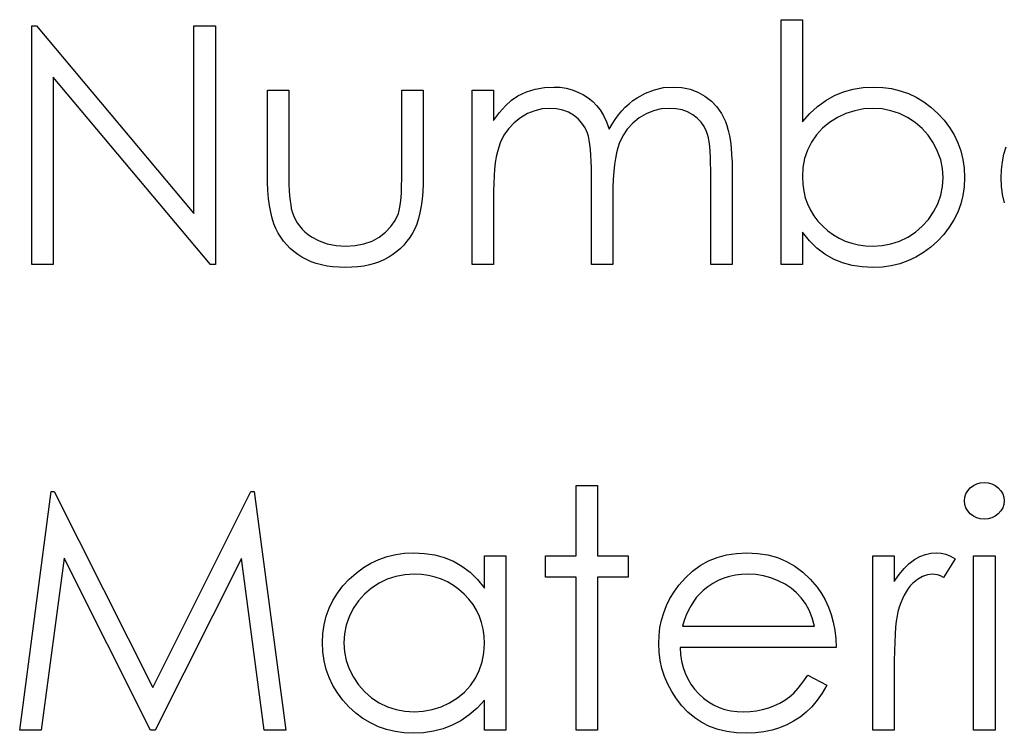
# Model space of a CAD drawing. Header units: inches. Extents: x 7.3 to 43.3, y -43.5 to -20.4.
# Tile 74 of 136: x 34.653 to 35.222, y -38.354 to -37.942. Entities that reach past the tile are written whole.
import ezdxf

# ---------------------------------------------------------------- set-up
doc = ezdxf.new("R2010")
doc.units = ezdxf.units.IN
doc.header["$LTSCALE"] = 0.5
doc.header["$MEASUREMENT"] = 0

msp = doc.modelspace()

# ---------------------------------------------------------------- linework, layer by layer
at = {"color": 7, "linetype": 'Continuous'}
for p, q in [((34.65983, -38.08308), (34.65983, -37.94529)), ((34.65983, -37.94529), (34.65983, -37.94529)), ((34.65983, -37.94529), (34.66242, -37.94529)), ((34.66242, -37.94529), (34.66242, -37.94529)), ((34.66242, -37.94529), (34.75346, -38.05374)), ((34.75346, -38.05374), (34.75346, -37.94529)), ((34.75346, -37.94529), (34.75346, -37.94529)), ((34.75346, -37.94529), (34.76582, -37.94529)), ((34.76582, -37.94529), (34.76582, -37.94529)), ((34.76582, -37.94529), (34.76582, -38.08308)), ((35.09265, -38.08308), (35.09265, -37.94175)), ((35.09265, -37.94175), (35.09265, -37.94175)), ((35.09265, -37.94175), (35.10501, -37.94175)), ((35.10501, -37.94175), (35.10501, -37.94175)), ((35.10501, -37.94175), (35.10501, -38.00066)), ((34.76301, -38.08308), (34.67219, -37.97488)), ((34.67219, -37.97488), (34.67219, -37.97488)), ((34.67219, -37.97488), (34.67219, -38.08308)), ((34.79586, -37.98238), (34.80822, -37.98238)), ((34.79586, -38.0305), (34.79586, -37.98238)), ((34.80822, -37.98238), (34.80822, -37.98238)), ((34.80822, -37.98238), (34.80822, -38.02909)), ((34.87359, -38.02909), (34.87359, -37.98238)), ((34.87359, -37.98238), (34.87359, -37.98238)), ((34.87359, -37.98238), (34.88595, -37.98238)), ((34.88595, -37.98238), (34.88595, -37.98238)), ((34.88595, -37.98238), (34.88595, -38.03141)), ((34.91422, -37.98238), (34.92659, -37.98238)), ((34.91422, -38.08308), (34.91422, -37.98238)), ((34.92659, -37.98238), (34.92659, -37.98238)), ((34.92659, -37.98238), (34.92659, -37.99989)), ((34.94055, -37.98572), (34.94555, -37.98349)), ((34.94555, -37.98349), (34.95068, -37.98189)), ((34.95068, -37.98189), (34.95593, -37.98095)), ((34.95593, -37.98095), (34.96131, -37.98062)), ((34.96131, -37.98062), (34.96131, -37.98062)), ((34.96131, -37.98062), (34.96495, -37.98081)), ((34.96495, -37.98081), (34.96849, -37.98134)), ((34.96849, -37.98134), (34.97194, -37.98225)), ((34.97194, -37.98225), (34.97528, -37.98352)), ((34.97528, -37.98352), (34.97845, -37.98509)), ((34.97845, -37.98509), (34.9813, -37.98688)), ((35.00948, -37.98683), (35.01439, -37.98412)), ((35.01439, -37.98412), (35.01953, -37.98216)), ((35.01953, -37.98216), (35.0248, -37.981)), ((35.0248, -37.981), (35.03029, -37.98062)), ((35.03029, -37.98062), (35.03029, -37.98062)), ((35.03029, -37.98062), (35.03534, -37.98095)), ((35.03534, -37.98095), (35.04009, -37.98192)), ((35.04009, -37.98192), (35.04453, -37.98357)), ((35.04453, -37.98357), (35.04868, -37.98586)), ((35.12356, -37.98561), (35.12883, -37.98343)), ((35.12883, -37.98343), (35.13433, -37.98186)), ((35.13433, -37.98186), (35.1401, -37.98092)), ((35.1401, -37.98092), (35.14609, -37.98062)), ((35.14609, -37.98062), (35.14609, -37.98062)), ((35.14609, -37.98062), (35.15141, -37.98087)), ((35.15141, -37.98087), (35.15658, -37.98158)), ((35.15658, -37.98158), (35.16152, -37.98277)), ((35.16152, -37.98277), (35.16626, -37.98443)), ((35.16626, -37.98443), (35.17079, -37.98658)), ((34.93349, -37.99149), (34.93699, -37.98829)), ((34.93699, -37.98829), (34.94055, -37.98572)), ((34.94055, -37.98572), (34.94055, -37.98572)), ((34.9813, -37.98688), (34.98386, -37.98893)), ((34.98386, -37.98893), (34.9861, -37.99122)), ((34.9861, -37.99122), (34.98811, -37.99387)), ((35.00269, -37.99227), (35.00484, -37.99028)), ((35.00484, -37.99028), (35.0071, -37.98846)), ((35.0071, -37.98846), (35.00948, -37.98683)), ((35.04868, -37.98586), (35.0524, -37.98873)), ((35.0524, -37.98873), (35.05563, -37.99213)), ((35.11379, -37.99188), (35.11857, -37.98843)), ((35.11857, -37.98843), (35.12356, -37.98561)), ((35.17079, -37.98658), (35.17515, -37.9892)), ((35.17515, -37.9892), (35.17929, -37.99229)), ((34.92659, -37.99989), (34.93001, -37.99536)), ((34.93001, -37.99536), (34.93349, -37.99149)), ((34.94616, -37.99602), (34.94213, -37.99837)), ((34.95035, -37.99434), (34.94616, -37.99602)), ((34.95469, -37.99332), (34.95035, -37.99434)), ((34.95916, -37.99298), (34.95469, -37.99332)), ((34.96297, -37.99323), (34.95916, -37.99298)), ((34.95916, -37.99298), (34.95916, -37.99298)), ((34.9665, -37.99395), (34.96297, -37.99323)), ((34.96979, -37.99519), (34.9665, -37.99395)), ((34.97277, -37.9969), (34.96979, -37.99519)), ((34.97542, -37.999), (34.97277, -37.9969)), ((34.98811, -37.99387), (34.99002, -37.99704)), ((34.99678, -37.99933), (34.99866, -37.99679)), ((34.99866, -37.99679), (35.00062, -37.99445)), ((35.00062, -37.99445), (35.00269, -37.99227)), ((35.01475, -37.99608), (35.01069, -37.9985)), ((35.01903, -37.99436), (35.01475, -37.99608)), ((35.02347, -37.99332), (35.01903, -37.99436)), ((35.02814, -37.99298), (35.02347, -37.99332)), ((35.03195, -37.99321), (35.02814, -37.99298)), ((35.02814, -37.99298), (35.02814, -37.99298)), ((35.03545, -37.9939), (35.03195, -37.99321)), ((35.03871, -37.99505), (35.03545, -37.9939)), ((35.04166, -37.99666), (35.03871, -37.99505)), ((35.04429, -37.99864), (35.04166, -37.99666)), ((35.05563, -37.99213), (35.05834, -37.99602)), ((35.05834, -37.99602), (35.06052, -38.00046)), ((35.10501, -38.00066), (35.10929, -37.99594)), ((35.10929, -37.99594), (35.11379, -37.99188)), ((35.13016, -37.99594), (35.12522, -37.99826)), ((35.13524, -37.99431), (35.13016, -37.99594)), ((35.14043, -37.99332), (35.13524, -37.99431)), ((35.14578, -37.99298), (35.14043, -37.99332)), ((35.15103, -37.99332), (35.14578, -37.99298)), ((35.14578, -37.99298), (35.14578, -37.99298)), ((35.15611, -37.99431), (35.15103, -37.99332)), ((35.16105, -37.99594), (35.15611, -37.99431)), ((35.1658, -37.99826), (35.16105, -37.99594)), ((35.17929, -37.99229), (35.18324, -37.99588)), ((35.18324, -37.99588), (35.18686, -37.9998)), ((34.92659, -37.99989), (34.92659, -37.99989)), ((34.93843, -38.00129), (34.93523, -38.00469)), ((34.94213, -37.99837), (34.93843, -38.00129)), ((34.97765, -38.00143), (34.97542, -37.999)), ((34.97945, -38.00419), (34.97765, -38.00143)), ((34.99002, -37.99704), (34.99176, -38.00071)), ((34.99176, -38.00071), (34.99336, -38.00494)), ((34.99336, -38.00494), (34.99501, -38.00204)), ((34.99501, -38.00204), (34.99678, -37.99933)), ((35.00699, -38.00149), (35.00385, -38.00494)), ((35.01069, -37.9985), (35.00699, -38.00149)), ((35.04649, -38.00091), (35.04429, -37.99864)), ((35.04829, -38.0035), (35.04649, -38.00091)), ((35.06052, -38.00046), (35.06143, -38.00295)), ((35.10501, -38.00066), (35.10501, -38.00066)), ((35.12064, -38.00113), (35.11661, -38.00444)), ((35.12522, -37.99826), (35.12064, -38.00113)), ((35.17024, -38.00115), (35.1658, -37.99826)), ((35.17421, -38.00458), (35.17024, -38.00115)), ((35.18686, -37.9998), (35.18998, -38.00392)), ((34.93523, -38.00469), (34.93255, -38.00852)), ((34.9808, -38.00728), (34.97945, -38.00419)), ((34.98135, -38.00908), (34.9808, -38.00728)), ((34.99336, -38.00494), (34.99336, -38.00494)), ((35.00385, -38.00494), (35.00123, -38.00886)), ((35.04967, -38.00637), (35.04829, -38.0035)), ((35.05022, -38.00803), (35.04967, -38.00637)), ((35.05069, -38.01002), (35.05022, -38.00803)), ((35.06143, -38.00295), (35.0622, -38.00574)), ((35.0622, -38.00574), (35.06286, -38.0088)), ((35.11313, -38.00822), (35.11023, -38.01247)), ((35.11661, -38.00444), (35.11313, -38.00822)), ((35.17769, -38.00852), (35.17421, -38.00458)), ((35.18998, -38.00392), (35.19263, -38.00825)), ((35.19263, -38.00825), (35.19481, -38.01278)), ((34.9304, -38.01286), (34.92951, -38.01529)), ((34.93255, -38.00852), (34.9304, -38.01286)), ((34.98182, -38.01126), (34.98135, -38.00908)), ((34.98221, -38.01377), (34.98182, -38.01126)), ((34.98254, -38.01667), (34.98221, -38.01377)), ((34.99913, -38.01322), (34.99827, -38.0157)), ((35.00123, -38.00886), (34.99913, -38.01322)), ((35.0511, -38.01231), (35.05069, -38.01002)), ((35.05144, -38.0149), (35.0511, -38.01231)), ((35.06286, -38.0088), (35.06342, -38.01217)), ((35.06342, -38.01217), (35.06383, -38.01581)), ((35.11023, -38.01247), (35.10794, -38.01708)), ((35.1807, -38.013), (35.17769, -38.00852)), ((35.18313, -38.0178), (35.1807, -38.013)), ((35.19481, -38.01278), (35.19649, -38.0175)), ((34.92874, -38.01799), (34.92808, -38.02103)), ((34.92951, -38.01529), (34.92874, -38.01799)), ((34.98279, -38.01992), (34.98254, -38.01667)), ((34.99753, -38.01857), (34.99692, -38.02183)), ((34.99827, -38.0157), (34.99753, -38.01857)), ((35.05168, -38.01783), (35.05144, -38.0149)), ((35.05188, -38.02106), (35.05168, -38.01783)), ((35.06383, -38.01581), (35.06413, -38.01976)), ((35.10794, -38.01708), (35.10631, -38.02194)), ((35.1849, -38.02271), (35.18313, -38.0178)), ((35.19649, -38.0175), (35.19768, -38.02244)), ((35.22056, -38.02384), (35.22147, -38.01946)), ((35.22147, -38.01946), (35.22274, -38.01518)), ((34.92755, -38.02437), (34.92711, -38.02799)), ((34.92808, -38.02103), (34.92755, -38.02437)), ((34.98298, -38.02354), (34.98279, -38.01992)), ((34.98309, -38.02754), (34.98298, -38.02354)), ((34.99692, -38.02183), (34.99639, -38.02547)), ((35.05199, -38.02462), (35.05188, -38.02106)), ((35.05202, -38.02848), (35.05199, -38.02462)), ((35.06413, -38.01976), (35.06433, -38.02401)), ((35.06433, -38.02401), (35.06438, -38.02854)), ((35.10631, -38.02194), (35.10534, -38.0271)), ((35.18592, -38.02776), (35.1849, -38.02271)), ((35.19768, -38.02244), (35.1984, -38.02757)), ((35.22004, -38.02837), (35.22056, -38.02384)), ((34.79594, -38.03566), (34.79586, -38.0305)), ((34.79586, -38.0305), (34.79586, -38.0305)), ((34.80822, -38.02909), (34.80822, -38.02909)), ((34.80822, -38.02909), (34.80825, -38.0332)), ((34.87356, -38.03356), (34.87359, -38.02909)), ((34.87359, -38.02909), (34.87359, -38.02909)), ((34.92711, -38.02799), (34.92683, -38.03193)), ((34.98312, -38.03188), (34.98309, -38.02754)), ((34.99601, -38.0295), (34.9957, -38.03392)), ((34.99639, -38.02547), (34.99601, -38.0295)), ((35.05202, -38.08308), (35.05202, -38.02848)), ((35.05202, -38.02848), (35.05202, -38.02848)), ((35.06438, -38.02854), (35.06438, -38.02854)), ((35.06438, -38.02854), (35.06438, -38.08308)), ((35.10534, -38.0271), (35.10501, -38.03254)), ((35.18628, -38.03293), (35.18592, -38.02776)), ((35.1984, -38.02757), (35.19864, -38.03293)), ((35.21984, -38.03301), (35.22004, -38.02837)), ((34.79616, -38.04049), (34.79594, -38.03566)), ((34.80825, -38.0332), (34.80833, -38.03696)), ((34.87345, -38.03765), (34.87356, -38.03356)), ((34.88587, -38.0364), (34.88565, -38.0411)), ((34.88595, -38.03141), (34.88587, -38.0364)), ((34.88595, -38.03141), (34.88595, -38.03141)), ((34.92664, -38.03616), (34.92659, -38.04071)), ((34.92683, -38.03193), (34.92664, -38.03616)), ((34.98312, -38.08308), (34.98312, -38.03188)), ((34.98312, -38.03188), (34.98312, -38.03188)), ((34.9957, -38.03392), (34.99554, -38.03872)), ((35.10501, -38.03254), (35.10501, -38.03254)), ((35.10501, -38.03254), (35.10521, -38.03671)), ((35.10521, -38.03671), (35.10576, -38.04071)), ((35.18595, -38.03809), (35.18628, -38.03293)), ((35.18628, -38.03293), (35.18628, -38.03293)), ((35.19864, -38.03293), (35.1984, -38.0382)), ((35.19864, -38.03293), (35.19864, -38.03293)), ((35.22006, -38.03795), (35.21984, -38.03301)), ((35.21984, -38.03301), (35.21984, -38.03301)), ((34.79655, -38.04496), (34.79616, -38.04049)), ((34.80833, -38.03696), (34.8085, -38.04041)), ((34.8085, -38.04041), (34.80872, -38.04353)), ((34.87309, -38.0446), (34.87331, -38.04132)), ((34.87331, -38.04132), (34.87345, -38.03765)), ((34.88565, -38.0411), (34.88526, -38.04549)), ((34.92659, -38.04071), (34.92659, -38.04071)), ((34.92659, -38.04071), (34.92659, -38.08308)), ((34.99554, -38.03872), (34.99548, -38.04391)), ((35.10576, -38.04071), (35.10667, -38.04455)), ((35.1849, -38.04308), (35.18595, -38.03809)), ((35.1984, -38.0382), (35.19768, -38.04328)), ((35.22067, -38.04278), (35.22006, -38.03795)), ((34.7971, -38.04913), (34.79655, -38.04496)), ((34.80872, -38.04353), (34.809, -38.04629)), ((34.809, -38.04629), (34.80933, -38.04874)), ((34.87243, -38.04993), (34.87279, -38.04747)), ((34.87279, -38.04747), (34.87309, -38.0446)), ((34.88526, -38.04549), (34.88471, -38.04952)), ((34.99548, -38.04391), (34.99548, -38.04391)), ((34.99548, -38.04391), (34.99548, -38.08308)), ((35.10667, -38.04455), (35.10794, -38.04819)), ((35.10794, -38.04819), (35.1096, -38.05167)), ((35.18076, -38.05275), (35.18319, -38.048)), ((35.18319, -38.048), (35.1849, -38.04308)), ((35.19646, -38.04816), (35.19475, -38.05286)), ((35.19768, -38.04328), (35.19646, -38.04816)), ((35.22172, -38.04745), (35.22067, -38.04278)), ((34.75346, -38.05374), (34.75346, -38.05374)), ((34.79779, -38.05294), (34.7971, -38.04913)), ((34.79865, -38.05644), (34.79779, -38.05294)), ((34.80933, -38.04874), (34.80971, -38.05084)), ((34.80971, -38.05084), (34.81018, -38.05263)), ((34.81018, -38.05263), (34.81018, -38.05263)), ((34.81018, -38.05263), (34.81101, -38.05487)), ((34.86972, -38.05766), (34.87155, -38.05363)), ((34.87155, -38.05363), (34.87201, -38.05197)), ((34.87155, -38.05363), (34.87155, -38.05363)), ((34.87201, -38.05197), (34.87243, -38.04993)), ((34.88402, -38.05327), (34.88317, -38.05666)), ((34.88471, -38.04952), (34.88402, -38.05327)), ((35.1096, -38.05167), (35.11161, -38.05498)), ((35.17778, -38.05716), (35.18076, -38.05275)), ((35.19475, -38.05286), (35.19257, -38.05735)), ((34.79967, -38.05959), (34.79865, -38.05644)), ((34.81101, -38.05487), (34.81198, -38.057)), ((34.81198, -38.057), (34.81314, -38.05898)), ((34.81314, -38.05898), (34.81443, -38.06086)), ((34.86727, -38.06127), (34.86972, -38.05766)), ((34.88317, -38.05666), (34.88214, -38.05976)), ((35.11161, -38.05498), (35.11398, -38.0581)), ((35.11398, -38.0581), (35.11672, -38.06105)), ((35.1743, -38.06105), (35.17778, -38.05716)), ((35.19257, -38.05735), (35.18989, -38.06163)), ((34.80083, -38.06241), (34.79967, -38.05959)), ((34.80215, -38.06497), (34.80083, -38.06241)), ((34.80364, -38.0674), (34.80215, -38.06497)), ((34.81443, -38.06086), (34.81592, -38.06263)), ((34.81592, -38.06263), (34.81758, -38.06426)), ((34.81758, -38.06426), (34.81938, -38.06577)), ((34.86053, -38.06729), (34.8642, -38.0645)), ((34.8642, -38.0645), (34.86727, -38.06127)), ((34.87966, -38.06508), (34.8782, -38.06749)), ((34.88099, -38.06254), (34.87966, -38.06508)), ((34.88214, -38.05976), (34.88099, -38.06254)), ((35.10907, -38.06939), (35.10501, -38.06445)), ((35.10501, -38.06445), (35.10501, -38.06445)), ((35.10501, -38.06445), (35.10501, -38.08308)), ((35.11672, -38.06105), (35.11973, -38.06373)), ((35.11973, -38.06373), (35.12293, -38.06605)), ((35.16593, -38.06729), (35.17035, -38.06445)), ((35.17035, -38.06445), (35.1743, -38.06105)), ((35.18989, -38.06163), (35.18675, -38.06575)), ((34.80527, -38.06969), (34.80364, -38.0674)), ((34.80706, -38.07185), (34.80527, -38.06969)), ((34.81938, -38.06577), (34.82136, -38.06715)), ((34.82136, -38.06715), (34.8257, -38.06947)), ((34.8257, -38.06947), (34.83044, -38.07116)), ((34.8517, -38.07118), (34.85634, -38.06956)), ((34.85634, -38.06956), (34.86053, -38.06729)), ((34.87654, -38.06975), (34.87477, -38.07187)), ((34.8782, -38.06749), (34.87654, -38.06975)), ((35.1134, -38.07364), (35.10907, -38.06939)), ((35.12293, -38.06605), (35.12627, -38.06801)), ((35.12627, -38.06801), (35.1298, -38.06961)), ((35.1298, -38.06961), (35.1335, -38.07088)), ((35.1335, -38.07088), (35.13736, -38.07176)), ((35.15619, -38.07118), (35.16116, -38.06956)), ((35.16116, -38.06956), (35.16593, -38.06729)), ((35.1831, -38.06964), (35.17913, -38.0732)), ((35.18675, -38.06575), (35.1831, -38.06964)), ((34.80902, -38.07383), (34.80706, -38.07185)), ((34.81115, -38.07568), (34.80902, -38.07383)), ((34.81344, -38.07739), (34.81115, -38.07568)), ((34.83044, -38.07116), (34.83558, -38.07215)), ((34.83558, -38.07215), (34.8411, -38.07248)), ((34.8411, -38.07248), (34.84662, -38.07215)), ((34.8411, -38.07248), (34.8411, -38.07248)), ((34.84662, -38.07215), (34.8517, -38.07118)), ((34.87072, -38.07568), (34.86845, -38.07739)), ((34.87282, -38.07386), (34.87072, -38.07568)), ((34.87477, -38.07187), (34.87282, -38.07386)), ((35.11804, -38.07715), (35.1134, -38.07364)), ((35.13736, -38.07176), (35.14139, -38.07232)), ((35.14139, -38.07232), (35.14559, -38.07248)), ((35.14559, -38.07248), (35.151, -38.07215)), ((35.151, -38.07215), (35.15619, -38.07118)), ((35.17493, -38.07629), (35.17057, -38.07891)), ((35.17913, -38.0732), (35.17493, -38.07629)), ((34.81587, -38.07894), (34.81344, -38.07739)), ((34.81846, -38.08032), (34.81587, -38.07894)), ((34.82122, -38.08154), (34.81846, -38.08032)), ((34.82412, -38.08253), (34.82122, -38.08154)), ((34.86072, -38.08154), (34.85783, -38.08253)), ((34.86346, -38.08032), (34.86072, -38.08154)), ((34.86602, -38.07894), (34.86346, -38.08032)), ((34.86845, -38.07739), (34.86602, -38.07894)), ((35.12298, -38.07996), (35.11804, -38.07715)), ((35.12823, -38.08209), (35.12298, -38.07996)), ((35.13375, -38.08363), (35.12823, -38.08209)), ((35.16599, -38.08104), (35.16121, -38.08272)), ((35.17057, -38.07891), (35.16599, -38.08104)), ((34.67219, -38.08308), (34.65983, -38.08308)), ((34.67219, -38.08308), (34.67219, -38.08308)), ((34.76582, -38.08308), (34.76301, -38.08308)), ((34.76301, -38.08308), (34.76301, -38.08308)), ((34.76582, -38.08308), (34.76582, -38.08308)), ((34.82719, -38.08336), (34.82412, -38.08253)), ((34.83042, -38.08402), (34.82719, -38.08336)), ((34.83378, -38.08449), (34.83042, -38.08402)), ((34.83732, -38.08476), (34.83378, -38.08449)), ((34.84099, -38.08485), (34.83732, -38.08476)), ((34.84469, -38.08476), (34.84099, -38.08485)), ((34.84099, -38.08485), (34.84099, -38.08485)), ((34.84819, -38.08449), (34.84469, -38.08476)), ((34.85156, -38.08402), (34.84819, -38.08449)), ((34.85479, -38.08336), (34.85156, -38.08402)), ((34.85783, -38.08253), (34.85479, -38.08336)), ((34.92659, -38.08308), (34.91422, -38.08308)), ((34.91422, -38.08308), (34.91422, -38.08308)), ((34.92659, -38.08308), (34.92659, -38.08308)), ((34.99548, -38.08308), (34.98312, -38.08308)), ((34.98312, -38.08308), (34.98312, -38.08308)), ((34.99548, -38.08308), (34.99548, -38.08308)), ((35.06438, -38.08308), (35.05202, -38.08308)), ((35.05202, -38.08308), (35.05202, -38.08308)), ((35.06438, -38.08308), (35.06438, -38.08308)), ((35.10501, -38.08308), (35.09265, -38.08308)), ((35.10501, -38.08308), (35.10501, -38.08308)), ((35.13957, -38.08454), (35.13375, -38.08363)), ((35.1457, -38.08485), (35.13957, -38.08454)), ((35.15106, -38.0846), (35.1457, -38.08485)), ((35.1457, -38.08485), (35.1457, -38.08485)), ((35.15624, -38.08391), (35.15106, -38.0846)), ((35.16121, -38.08272), (35.15624, -38.08391)), ((34.97428, -38.21078), (34.98665, -38.21078)), ((34.97428, -38.25141), (34.97428, -38.21078)), ((34.98665, -38.21078), (34.98665, -38.21078)), ((34.98665, -38.21078), (34.98665, -38.25141)), ((35.20055, -38.21376), (35.20201, -38.21213)), ((35.20201, -38.21213), (35.20378, -38.21078)), ((35.20378, -38.21078), (35.20574, -38.20979)), ((35.20574, -38.20979), (35.20781, -38.20921)), ((35.20781, -38.20921), (35.21007, -38.20901)), ((35.21007, -38.20901), (35.21236, -38.20921)), ((35.21236, -38.20921), (35.21449, -38.20979)), ((35.21449, -38.20979), (35.21645, -38.21078)), ((35.21645, -38.21078), (35.21821, -38.21213)), ((35.21821, -38.21213), (35.2197, -38.21376)), ((34.65276, -38.35211), (34.67095, -38.21431)), ((34.67095, -38.21431), (34.67095, -38.21431)), ((34.67095, -38.21431), (34.67272, -38.21431)), ((34.67272, -38.21431), (34.67272, -38.21431)), ((34.67272, -38.21431), (34.72961, -38.32738)), ((34.72961, -38.32738), (34.78636, -38.21431)), ((34.78636, -38.21431), (34.78636, -38.21431)), ((34.78636, -38.21431), (34.78816, -38.21431)), ((34.78816, -38.21431), (34.78816, -38.21431)), ((34.78816, -38.21431), (34.80646, -38.35211)), ((35.19864, -38.21967), (35.19886, -38.21754)), ((35.19886, -38.21754), (35.1995, -38.21558)), ((35.1995, -38.21558), (35.20055, -38.21376)), ((35.2197, -38.21376), (35.22075, -38.21558)), ((35.22075, -38.21558), (35.22139, -38.21754)), ((35.22139, -38.21754), (35.22161, -38.21967)), ((35.19886, -38.22174), (35.19864, -38.21967)), ((35.19864, -38.21967), (35.19864, -38.21967)), ((35.1995, -38.22367), (35.19886, -38.22174)), ((35.20055, -38.22547), (35.1995, -38.22367)), ((35.22075, -38.22367), (35.2197, -38.22547)), ((35.22139, -38.22174), (35.22075, -38.22367)), ((35.22161, -38.21967), (35.22139, -38.22174)), ((35.22161, -38.21967), (35.22161, -38.21967)), ((35.20201, -38.2271), (35.20055, -38.22547)), ((35.20378, -38.22845), (35.20201, -38.2271)), ((35.20574, -38.22944), (35.20378, -38.22845)), ((35.20781, -38.23002), (35.20574, -38.22944)), ((35.21007, -38.23021), (35.20781, -38.23002)), ((35.21236, -38.23002), (35.21007, -38.23021)), ((35.21007, -38.23021), (35.21007, -38.23021)), ((35.21449, -38.22944), (35.21236, -38.23002)), ((35.21645, -38.22845), (35.21449, -38.22944)), ((35.21821, -38.2271), (35.21645, -38.22845)), ((35.2197, -38.22547), (35.21821, -38.2271)), ((34.67838, -38.25274), (34.66521, -38.35211)), ((34.72831, -38.35211), (34.67838, -38.25274)), ((34.67838, -38.25274), (34.67838, -38.25274)), ((34.78084, -38.25296), (34.7311, -38.35211)), ((34.79404, -38.35211), (34.78084, -38.25296)), ((34.78084, -38.25296), (34.78084, -38.25296)), ((34.86028, -38.25346), (34.86506, -38.25177)), ((34.86506, -38.25177), (34.87003, -38.25059)), ((34.87003, -38.25059), (34.87519, -38.2499)), ((34.87519, -38.2499), (34.88054, -38.24965)), ((34.88054, -38.24965), (34.88054, -38.24965)), ((34.88054, -38.24965), (34.8867, -38.24995)), ((34.8867, -38.24995), (34.89255, -38.25086)), ((34.89255, -38.25086), (34.8981, -38.25241)), ((34.8981, -38.25241), (34.90334, -38.25453)), ((34.92129, -38.27005), (34.92129, -38.25141)), ((34.92129, -38.25141), (34.92129, -38.25141)), ((34.92129, -38.25141), (34.93365, -38.25141)), ((34.93365, -38.25141), (34.93365, -38.35211)), ((34.95662, -38.26378), (34.95662, -38.25141)), ((34.95662, -38.25141), (34.95662, -38.25141)), ((34.95662, -38.25141), (34.97428, -38.25141)), ((34.97428, -38.25141), (34.97428, -38.25141)), ((34.98665, -38.25141), (34.98665, -38.25141)), ((34.98665, -38.25141), (35.00432, -38.25141)), ((35.00432, -38.25141), (35.00432, -38.25141)), ((35.00432, -38.25141), (35.00432, -38.26378)), ((35.05077, -38.25434), (35.05585, -38.2523)), ((35.05585, -38.2523), (35.06123, -38.25081)), ((35.06123, -38.25081), (35.06692, -38.24995)), ((35.06692, -38.24995), (35.07294, -38.24965)), ((35.07294, -38.24965), (35.07294, -38.24965)), ((35.07294, -38.24965), (35.07912, -38.24995)), ((35.07912, -38.24995), (35.085, -38.25089)), ((35.085, -38.25089), (35.09055, -38.25243)), ((35.09055, -38.25243), (35.09577, -38.25459)), ((35.14565, -38.25141), (35.15801, -38.25141)), ((35.14565, -38.35211), (35.14565, -38.25141)), ((35.15801, -38.25141), (35.15801, -38.25141)), ((35.15801, -38.25141), (35.15801, -38.26624)), ((35.16972, -38.25357), (35.17283, -38.25186)), ((35.17283, -38.25186), (35.17604, -38.25061)), ((35.17604, -38.25061), (35.17927, -38.2499)), ((35.17927, -38.2499), (35.18258, -38.24965)), ((35.18258, -38.24965), (35.18258, -38.24965)), ((35.18258, -38.24965), (35.18515, -38.24987)), ((35.18515, -38.24987), (35.1878, -38.2505)), ((35.1878, -38.2505), (35.19053, -38.25158)), ((35.19053, -38.25158), (35.19334, -38.2531)), ((35.20394, -38.25141), (35.21631, -38.25141)), ((35.20394, -38.35211), (35.20394, -38.25141)), ((35.21631, -38.25141), (35.21631, -38.25141)), ((35.21631, -38.25141), (35.21631, -38.35211)), ((34.84714, -38.2613), (34.85134, -38.2582)), ((34.85134, -38.2582), (34.8557, -38.25558)), ((34.8557, -38.25558), (34.86028, -38.25346)), ((34.90334, -38.25453), (34.90829, -38.25732)), ((34.90829, -38.25732), (34.91295, -38.26085)), ((35.04155, -38.26019), (35.046, -38.25699)), ((35.046, -38.25699), (35.05077, -38.25434)), ((35.09577, -38.25459), (35.10068, -38.25738)), ((35.10068, -38.25738), (35.10526, -38.2608)), ((35.16083, -38.26215), (35.16373, -38.25867)), ((35.16373, -38.25867), (35.16668, -38.25583)), ((35.16668, -38.25583), (35.16972, -38.25357)), ((35.19334, -38.2531), (35.18655, -38.26381)), ((35.19334, -38.2531), (35.19334, -38.2531)), ((34.84317, -38.26486), (34.84714, -38.2613)), ((34.87011, -38.26331), (34.86514, -38.26494)), ((34.8753, -38.26234), (34.87011, -38.26331)), ((34.88071, -38.26201), (34.8753, -38.26234)), ((34.88491, -38.26218), (34.88071, -38.26201)), ((34.88894, -38.26273), (34.88491, -38.26218)), ((34.8928, -38.26361), (34.88894, -38.26273)), ((34.8965, -38.26488), (34.8928, -38.26361)), ((34.91295, -38.26085), (34.91726, -38.26508)), ((34.97428, -38.26378), (34.95662, -38.26378)), ((34.95662, -38.26378), (34.95662, -38.26378)), ((34.97428, -38.35211), (34.97428, -38.26378)), ((34.97428, -38.26378), (34.97428, -38.26378)), ((35.00432, -38.26378), (34.98665, -38.26378)), ((34.98665, -38.26378), (34.98665, -38.26378)), ((34.98665, -38.26378), (34.98665, -38.35211)), ((35.00432, -38.26378), (35.00432, -38.26378)), ((35.03358, -38.26842), (35.03741, -38.26403)), ((35.03741, -38.26403), (35.04155, -38.26019)), ((35.05955, -38.26436), (35.05635, -38.26571)), ((35.06284, -38.26334), (35.05955, -38.26436)), ((35.06629, -38.26259), (35.06284, -38.26334)), ((35.06987, -38.26215), (35.06629, -38.26259)), ((35.07357, -38.26201), (35.06987, -38.26215)), ((35.0781, -38.26223), (35.07357, -38.26201)), ((35.07357, -38.26201), (35.07357, -38.26201)), ((35.08252, -38.26295), (35.0781, -38.26223)), ((35.08685, -38.26411), (35.08252, -38.26295)), ((35.09105, -38.26577), (35.08685, -38.26411)), ((35.10526, -38.2608), (35.10954, -38.26483)), ((35.15801, -38.26624), (35.16083, -38.26215)), ((35.17435, -38.26334), (35.17151, -38.26499)), ((35.17728, -38.26234), (35.17435, -38.26334)), ((35.18023, -38.26201), (35.17728, -38.26234)), ((35.18158, -38.26212), (35.18023, -38.26201)), ((35.18023, -38.26201), (35.18023, -38.26201)), ((35.1831, -38.26245), (35.18158, -38.26212)), ((35.18476, -38.26303), (35.1831, -38.26245)), ((35.18655, -38.26381), (35.18476, -38.26303)), ((35.18655, -38.26381), (35.18655, -38.26381)), ((34.83638, -38.27286), (34.83953, -38.26875)), ((34.83953, -38.26875), (34.84317, -38.26486)), ((34.85595, -38.27005), (34.852, -38.27344)), ((34.86037, -38.2672), (34.85595, -38.27005)), ((34.86514, -38.26494), (34.86037, -38.2672)), ((34.9, -38.26648), (34.8965, -38.26488)), ((34.90337, -38.26844), (34.9, -38.26648)), ((34.90655, -38.27079), (34.90337, -38.26844)), ((34.91726, -38.26508), (34.92129, -38.27005)), ((34.92129, -38.27005), (34.92129, -38.27005)), ((35.03087, -38.27217), (35.03358, -38.26842)), ((35.03358, -38.26842), (35.03358, -38.26842)), ((35.05041, -38.26925), (35.04763, -38.27145)), ((35.05331, -38.26731), (35.05041, -38.26925)), ((35.05635, -38.26571), (35.05331, -38.26731)), ((35.09499, -38.26778), (35.09105, -38.26577)), ((35.09853, -38.2701), (35.09499, -38.26778)), ((35.10954, -38.26483), (35.11349, -38.26947)), ((35.11349, -38.26947), (35.11349, -38.26947)), ((35.11349, -38.26947), (35.11603, -38.27308)), ((35.15801, -38.26624), (35.15801, -38.26624)), ((35.16734, -38.26872), (35.16607, -38.27032)), ((35.16869, -38.26731), (35.16734, -38.26872)), ((35.17151, -38.26499), (35.16869, -38.26731)), ((34.83373, -38.27714), (34.83638, -38.27286)), ((34.852, -38.27344), (34.84852, -38.27733)), ((34.90955, -38.27347), (34.90655, -38.27079)), ((34.91232, -38.27642), (34.90955, -38.27347)), ((35.0285, -38.27606), (35.03087, -38.27217)), ((35.0439, -38.27532), (35.04222, -38.27755)), ((35.04569, -38.27328), (35.0439, -38.27532)), ((35.04763, -38.27145), (35.04569, -38.27328)), ((35.04763, -38.27145), (35.04763, -38.27145)), ((35.10167, -38.27272), (35.09853, -38.2701)), ((35.10438, -38.27565), (35.10167, -38.27272)), ((35.10675, -38.27896), (35.10438, -38.27565)), ((35.11603, -38.27308), (35.11821, -38.27689)), ((35.16381, -38.27405), (35.16279, -38.2762)), ((35.16491, -38.27209), (35.16381, -38.27405)), ((35.16607, -38.27032), (35.16491, -38.27209)), ((34.83155, -38.28161), (34.83373, -38.27714)), ((34.84852, -38.27733), (34.84552, -38.28178)), ((34.91469, -38.27954), (34.91232, -38.27642)), ((34.9167, -38.28285), (34.91469, -38.27954)), ((35.02488, -38.28421), (35.02651, -38.28007)), ((35.02651, -38.28007), (35.0285, -38.27606)), ((35.04067, -38.28001), (35.03923, -38.28272)), ((35.04222, -38.27755), (35.04067, -38.28001)), ((35.10882, -38.2828), (35.10675, -38.27896)), ((35.11821, -38.27689), (35.12008, -38.28095)), ((35.12008, -38.28095), (35.1216, -38.2852)), ((35.16099, -38.28103), (35.16022, -38.28371)), ((35.16185, -38.27852), (35.16099, -38.28103)), ((35.16279, -38.2762), (35.16185, -38.27852)), ((34.82862, -38.29116), (34.82984, -38.2863)), ((34.82984, -38.2863), (34.83155, -38.28161)), ((34.84311, -38.28652), (34.8414, -38.29144)), ((34.84552, -38.28178), (34.84311, -38.28652)), ((34.91836, -38.28633), (34.9167, -38.28285)), ((34.91963, -38.28998), (34.91836, -38.28633)), ((35.02361, -38.28848), (35.02488, -38.28421)), ((35.03791, -38.28561), (35.03672, -38.28871)), ((35.03923, -38.28272), (35.03791, -38.28561)), ((35.11062, -38.28716), (35.10882, -38.2828)), ((35.1216, -38.2852), (35.12282, -38.28967)), ((35.1597, -38.28611), (35.15925, -38.28906)), ((35.16022, -38.28371), (35.1597, -38.28611)), ((35.16022, -38.28371), (35.16022, -38.28371)), ((34.8279, -38.29624), (34.82862, -38.29116)), ((34.8414, -38.29144), (34.84035, -38.29646)), ((34.92054, -38.29381), (34.91963, -38.28998)), ((35.0227, -38.29287), (35.02361, -38.28848)), ((35.03672, -38.28871), (35.03565, -38.29205)), ((35.03565, -38.29205), (35.03565, -38.29205)), ((35.03565, -38.29205), (35.11208, -38.29205)), ((35.11208, -38.29205), (35.11062, -38.28716)), ((35.12282, -38.28967), (35.1237, -38.29436)), ((35.15887, -38.29257), (35.15856, -38.29663)), ((35.15925, -38.28906), (35.15887, -38.29257)), ((34.82766, -38.30149), (34.8279, -38.29624)), ((34.84035, -38.29646), (34.84002, -38.30162)), ((34.92109, -38.29781), (34.92054, -38.29381)), ((34.92129, -38.30198), (34.92109, -38.29781)), ((35.02198, -38.30204), (35.02218, -38.2974)), ((35.02218, -38.2974), (35.0227, -38.29287)), ((35.1237, -38.29436), (35.12423, -38.29928)), ((35.15856, -38.29663), (35.15832, -38.30121)), ((34.8279, -38.30684), (34.82766, -38.30149)), ((34.82766, -38.30149), (34.82766, -38.30149)), ((34.84002, -38.30162), (34.84002, -38.30162)), ((34.84002, -38.30162), (34.84038, -38.30676)), ((34.92096, -38.30745), (34.92129, -38.30198)), ((34.92129, -38.30198), (34.92129, -38.30198)), ((35.0222, -38.30698), (35.02198, -38.30204)), ((35.02198, -38.30204), (35.02198, -38.30204)), ((35.12423, -38.29928), (35.12445, -38.30441)), ((35.15832, -38.30121), (35.15815, -38.30634)), ((34.82862, -38.312), (34.8279, -38.30684)), ((34.84038, -38.30676), (34.8414, -38.31178)), ((34.91999, -38.31261), (34.92096, -38.30745)), ((35.02281, -38.31181), (35.0222, -38.30698)), ((35.12445, -38.30441), (35.03435, -38.30441)), ((35.03435, -38.30441), (35.03435, -38.30441)), ((35.03435, -38.30441), (35.0346, -38.30839)), ((35.0346, -38.30839), (35.03515, -38.3122)), ((35.12445, -38.30441), (35.12445, -38.30441)), ((35.15815, -38.30634), (35.15804, -38.31203)), ((34.82981, -38.31694), (34.82862, -38.312)), ((34.8414, -38.31178), (34.84314, -38.3167)), ((34.91833, -38.31752), (34.91999, -38.31261)), ((35.02386, -38.31647), (35.02281, -38.31181)), ((35.03515, -38.3122), (35.03603, -38.31581)), ((35.15804, -38.31203), (35.15801, -38.31827)), ((34.83149, -38.32169), (34.82981, -38.31694)), ((34.84314, -38.3167), (34.84557, -38.3215)), ((34.91604, -38.32213), (34.91833, -38.31752)), ((35.02535, -38.32103), (35.02386, -38.31647)), ((35.02723, -38.32547), (35.02535, -38.32103)), ((35.03603, -38.31581), (35.03725, -38.31923)), ((35.03725, -38.31923), (35.03874, -38.32246)), ((35.10534, -38.32437), (35.10816, -38.32031)), ((35.10816, -38.32031), (35.11915, -38.32608)), ((35.15801, -38.31827), (35.15801, -38.31827)), ((35.15801, -38.31827), (35.15801, -38.35211)), ((34.83367, -38.32625), (34.83149, -38.32169)), ((34.8363, -38.33058), (34.83367, -38.32625)), ((34.84557, -38.3215), (34.84861, -38.32597)), ((34.84861, -38.32597), (34.85209, -38.32992)), ((34.90972, -38.33014), (34.91314, -38.32636)), ((34.91314, -38.32636), (34.91604, -38.32213)), ((35.02952, -38.32978), (35.02723, -38.32547)), ((35.03874, -38.32246), (35.04056, -38.32553)), ((35.04056, -38.32553), (35.04271, -38.3284)), ((35.10261, -38.32779), (35.10534, -38.32437)), ((35.11915, -38.32608), (35.11644, -38.33069)), ((35.11915, -38.32608), (35.11915, -38.32608)), ((34.72961, -38.32738), (34.72961, -38.32738)), ((34.83942, -38.33469), (34.8363, -38.33058)), ((34.85209, -38.32992), (34.85606, -38.33334)), ((34.90569, -38.33345), (34.90972, -38.33014)), ((35.03225, -38.33395), (35.02952, -38.32978)), ((35.04271, -38.3284), (35.04517, -38.3311)), ((35.04517, -38.3311), (35.04787, -38.33353)), ((35.09748, -38.3329), (35.09999, -38.33066)), ((35.09999, -38.33066), (35.10261, -38.32779)), ((35.11644, -38.33069), (35.11354, -38.33483)), ((34.84303, -38.33861), (34.83942, -38.33469)), ((34.85606, -38.33334), (34.8605, -38.33624)), ((34.8605, -38.33624), (34.86528, -38.33856)), ((34.89622, -38.33858), (34.90114, -38.33629)), ((34.90114, -38.33629), (34.90569, -38.33345)), ((34.92129, -38.33469), (34.91701, -38.33933)), ((34.92129, -38.35211), (34.92129, -38.33469)), ((34.92129, -38.33469), (34.92129, -38.33469)), ((35.0354, -38.33798), (35.03225, -38.33395)), ((35.0389, -38.3417), (35.0354, -38.33798)), ((35.04787, -38.33353), (35.05072, -38.33566)), ((35.05072, -38.33566), (35.05373, -38.33745)), ((35.05373, -38.33745), (35.0569, -38.33892)), ((35.08553, -38.33916), (35.08892, -38.33789)), ((35.08892, -38.33789), (35.09204, -38.3364)), ((35.09204, -38.3364), (35.09488, -38.33475)), ((35.09488, -38.33475), (35.09748, -38.3329)), ((35.11354, -38.33483), (35.11045, -38.33853)), ((34.84698, -38.3422), (34.84303, -38.33861)), ((34.85112, -38.34529), (34.84698, -38.3422)), ((34.86528, -38.33856), (34.87022, -38.34019)), ((34.87022, -38.34019), (34.87533, -38.34118)), ((34.87533, -38.34118), (34.8806, -38.34151)), ((34.8806, -38.34151), (34.88595, -38.34118)), ((34.8806, -38.34151), (34.8806, -38.34151)), ((34.88595, -38.34118), (34.89117, -38.34021)), ((34.89117, -38.34021), (34.89622, -38.33858)), ((34.91251, -38.3433), (34.90771, -38.34662)), ((34.91701, -38.33933), (34.91251, -38.3433)), ((35.04277, -38.34493), (35.0389, -38.3417)), ((35.0569, -38.33892), (35.06021, -38.34005)), ((35.06021, -38.34005), (35.06369, -38.34085)), ((35.06369, -38.34085), (35.06731, -38.34134)), ((35.06731, -38.34134), (35.07109, -38.34151)), ((35.07109, -38.34151), (35.07479, -38.34137)), ((35.07109, -38.34151), (35.07109, -38.34151)), ((35.07479, -38.34137), (35.0784, -38.34093)), ((35.0784, -38.34093), (35.08199, -38.34019)), ((35.08199, -38.34019), (35.08553, -38.33916)), ((35.10714, -38.34173), (35.10363, -38.34452)), ((35.11045, -38.33853), (35.10714, -38.34173)), ((34.85548, -38.34791), (34.85112, -38.34529)), ((34.86001, -38.35007), (34.85548, -38.34791)), ((34.90268, -38.34927), (34.89741, -38.35128)), ((34.90771, -38.34662), (34.90268, -38.34927)), ((35.04694, -38.34767), (35.04277, -38.34493)), ((35.05141, -38.3499), (35.04694, -38.34767)), ((35.09599, -38.34905), (35.09185, -38.35079)), ((35.09993, -38.34695), (35.09599, -38.34905)), ((35.10363, -38.34452), (35.09993, -38.34695)), ((34.66521, -38.35211), (34.65276, -38.35211)), ((34.66521, -38.35211), (34.66521, -38.35211)), ((34.7311, -38.35211), (34.72831, -38.35211)), ((34.72831, -38.35211), (34.72831, -38.35211)), ((34.7311, -38.35211), (34.7311, -38.35211)), ((34.80646, -38.35211), (34.79404, -38.35211)), ((34.79404, -38.35211), (34.79404, -38.35211)), ((34.80646, -38.35211), (34.80646, -38.35211)), ((34.86475, -38.35172), (34.86001, -38.35007)), ((34.8697, -38.35291), (34.86475, -38.35172)), ((34.87483, -38.35363), (34.8697, -38.35291)), ((34.88016, -38.35388), (34.87483, -38.35363)), ((34.88615, -38.3536), (34.88016, -38.35388)), ((34.88016, -38.35388), (34.88016, -38.35388)), ((34.89192, -38.35272), (34.88615, -38.3536)), ((34.89741, -38.35128), (34.89192, -38.35272)), ((34.93365, -38.35211), (34.92129, -38.35211)), ((34.92129, -38.35211), (34.92129, -38.35211)), ((34.93365, -38.35211), (34.93365, -38.35211)), ((34.98665, -38.35211), (34.97428, -38.35211)), ((34.97428, -38.35211), (34.97428, -38.35211)), ((34.98665, -38.35211), (34.98665, -38.35211)), ((35.05624, -38.35164), (35.05141, -38.3499)), ((35.06137, -38.35288), (35.05624, -38.35164)), ((35.06684, -38.35363), (35.06137, -38.35288)), ((35.07263, -38.35388), (35.06684, -38.35363)), ((35.07785, -38.35368), (35.07263, -38.35388)), ((35.07263, -38.35388), (35.07263, -38.35388)), ((35.08279, -38.3531), (35.07785, -38.35368)), ((35.08746, -38.35214), (35.08279, -38.3531)), ((35.09185, -38.35079), (35.08746, -38.35214)), ((35.15801, -38.35211), (35.14565, -38.35211)), ((35.14565, -38.35211), (35.14565, -38.35211)), ((35.15801, -38.35211), (35.15801, -38.35211)), ((35.21631, -38.35211), (35.20394, -38.35211)), ((35.20394, -38.35211), (35.20394, -38.35211)), ((35.21631, -38.35211), (35.21631, -38.35211))]:
    msp.add_line(p, q, dxfattribs=at)

doc.saveas('drawing.dxf')
